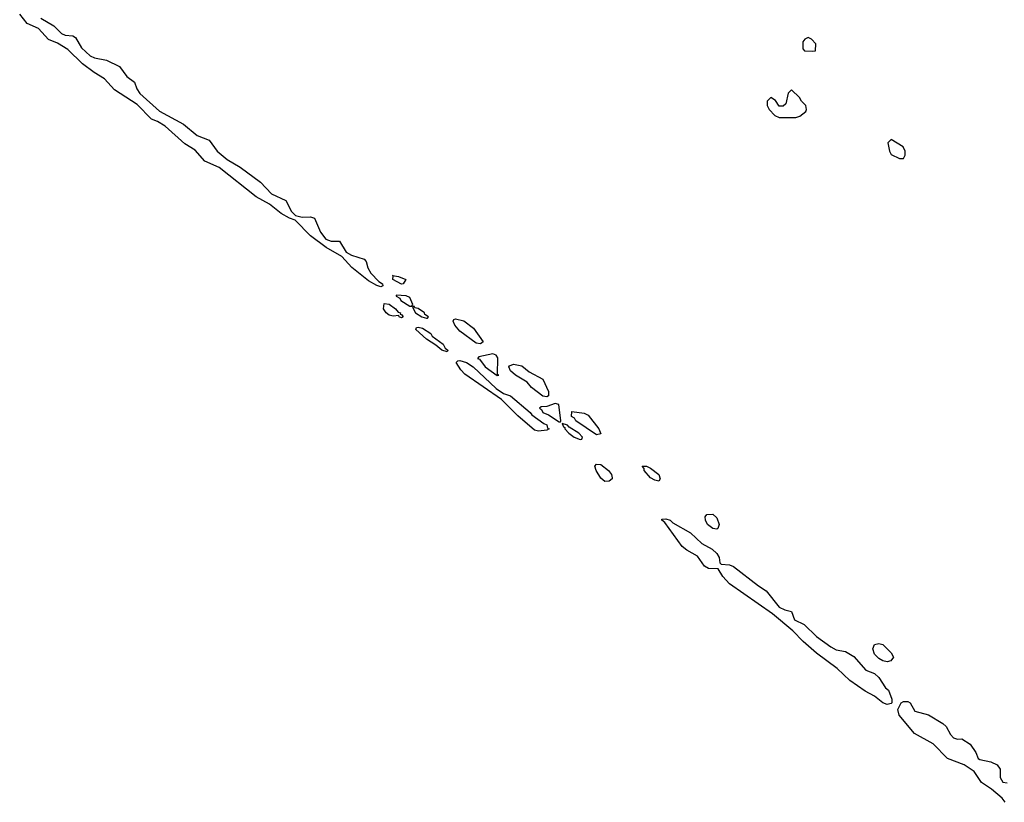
# Model space of a CAD drawing. Header units: inches. Extents: x 2722057 to 2913084, y 892730 to 1030005.
# Tile 23 of 231: x 2762669 to 2767416, y 1002390 to 1006163. Entities that reach past the tile are written whole.
import ezdxf

# ---------------------------------------------------------------- set-up
doc = ezdxf.new("R2010")
doc.units = ezdxf.units.IN
doc.header["$MEASUREMENT"] = 0
doc.layers.add('C7060', color=7, linetype='Continuous')

msp = doc.modelspace()

# ---------------------------------------------------------------- linework, layer by layer
at = {"layer": 'C7060', "color": 2}
for points, elevation in [([(2762770, 1006171.3), (2762833.3, 1006133.3), (2762870, 1006097.6), (2762888.3, 1006088.3), (2762925.1, 1006085.1), (2762938, 1006078), (2762967, 1006027), (2763009, 1005989), (2763030, 1005979.4), (2763087.7, 1005967.7), (2763150, 1005937.2), (2763184.5, 1005890), (2763222.9, 1005862.9), (2763233.3, 1005830), (2763247.6, 1005807.6), (2763342.5, 1005722.5), (2763459, 1005659), (2763524.6, 1005604.6), (2763582.6, 1005582.6), (2763621, 1005530), (2763669.1, 1005489.1), (2763732.2, 1005452.2), (2763830, 1005379.8), (2763883.1, 1005323.1), (2763951.2, 1005291.2), (2763978.4, 1005238.4), (2763998.9, 1005218.9), (2764030, 1005211), (2764070, 1005213.6), (2764090, 1005206), (2764119, 1005139), (2764145.3, 1005105.3), (2764170, 1005096.4), (2764210, 1005096.2), (2764242.3, 1005042.3), (2764268.1, 1005028.1), (2764329.6, 1005009.6), (2764338.3, 1004998.3), (2764347.1, 1004967.1), (2764361.3, 1004941.3), (2764400.6, 1004900.6), (2764418, 1004890), (2764419.3, 1004880.7), (2764410, 1004876), (2764390, 1004882), (2764350, 1004904.9), (2764270, 1004969.1), (2764222.3, 1005022.3), (2764145.7, 1005065.7), (2764070, 1005122), (2763997, 1005197), (2763970, 1005206.5), (2763930, 1005229.1), (2763873.3, 1005273.3), (2763809.3, 1005309.3), (2763630.2, 1005450.2), (2763562, 1005482), (2763514.7, 1005534.7), (2763465.4, 1005565.4), (2763370.2, 1005650.2), (2763333, 1005673), (2763304.2, 1005684.2), (2763234.5, 1005754.5), (2763125.9, 1005825.9), (2763078.4, 1005878.4), (2763028.3, 1005908.3), (2762971.7, 1005950), (2762900.4, 1006020.4), (2762850.3, 1006050.3), (2762808.1, 1006068.1), (2762760.2, 1006120.2), (2762704.8, 1006144.8), (2762668.8, 1006190)], 14), ([(2767419.3, 1002390), (2767405.2, 1002410), (2767353.6, 1002453.6), (2767305.4, 1002485.4), (2767270, 1002538), (2767222, 1002570), (2767142, 1002602), (2767072.1, 1002672.1), (2766982.4, 1002722.4), (2766909, 1002810), (2766902, 1002838), (2766918, 1002870), (2766930, 1002876), (2766950, 1002876.3), (2766961, 1002870), (2766984.7, 1002830), (2767050, 1002812), (2767119.3, 1002770), (2767135.1, 1002755.1), (2767156.5, 1002716.5), (2767170, 1002701.6), (2767190, 1002694.9), (2767210, 1002696.5), (2767250.2, 1002670.2), (2767278, 1002630), (2767290, 1002602), (2767296.9, 1002596.9), (2767350, 1002585.7), (2767380.4, 1002570), (2767394.9, 1002550), (2767396.3, 1002510), (2767407.7, 1002487.7), (2767430, 1002484)], 10)]:
    msp.add_lwpolyline(points, dxfattribs=dict(at, elevation=elevation))
for points, elevation in [([(2766470, 1006078), (2766454, 1006070), (2766443.6, 1006056.4), (2766443.6, 1006023.6), (2766452.7, 1006012.7), (2766490, 1006012), (2766506, 1006014), (2766507.3, 1006047.3), (2766486, 1006070)], 14), ([(2766390, 1005826), (2766374, 1005810), (2766362, 1005758), (2766350, 1005746), (2766330, 1005746), (2766313.2, 1005773.2), (2766290, 1005788), (2766272, 1005770), (2766272, 1005750), (2766282, 1005730), (2766310, 1005702), (2766330, 1005692), (2766410, 1005692), (2766430, 1005698), (2766459, 1005721), (2766462, 1005730), (2766458, 1005750), (2766438, 1005770), (2766428.4, 1005788.4)], 14), ([(2766870, 1005586), (2766854, 1005570), (2766862, 1005530), (2766870, 1005514), (2766910, 1005494), (2766930, 1005494), (2766938, 1005510), (2766938, 1005530), (2766928, 1005550)], 14), ([(2764510, 1004888.3), (2764467, 1004910), (2764468.9, 1004928.9), (2764466, 1004930), (2764494.6, 1004925.4), (2764530, 1004910.8), (2764518, 1004890)], 10), ([(2764484, 1004836), (2764484, 1004830), (2764500.7, 1004820.7), (2764506, 1004810), (2764550, 1004783), (2764558.6, 1004781.4), (2764564, 1004790), (2764550, 1004824), (2764532.5, 1004832.5)], 14), ([(2764510, 1004726), (2764498, 1004730), (2764496.4, 1004736.4), (2764470, 1004734), (2764450, 1004739), (2764435.3, 1004750), (2764422, 1004770), (2764425.2, 1004794.8), (2764450, 1004792.4), (2764480.7, 1004770), (2764494, 1004754), (2764504.7, 1004750), (2764503.6, 1004743.6), (2764510, 1004742), (2764518, 1004730)], 10), ([(2764570, 1004782), (2764562, 1004778), (2764576.3, 1004750), (2764607.7, 1004730), (2764630, 1004724.9), (2764635.5, 1004724.5), (2764639, 1004730), (2764622, 1004742), (2764620.9, 1004750), (2764590, 1004771.5), (2764574.5, 1004774.5)], 14), ([(2764890, 1004600.9), (2764870, 1004603.6), (2764790, 1004661.6), (2764767.3, 1004690), (2764759, 1004710), (2764762, 1004718), (2764770, 1004721), (2764810, 1004710.7), (2764856.7, 1004676.7), (2764902.8, 1004610)], 10), ([(2764730, 1004562), (2764704, 1004570), (2764674.8, 1004594.8), (2764630, 1004622.7), (2764579, 1004670), (2764581.2, 1004678.8), (2764590, 1004681), (2764610, 1004675.8), (2764650.4, 1004650), (2764658, 1004638), (2764710, 1004599.1), (2764720.4, 1004580.4), (2764733, 1004570)], 10), ([(2764950, 1004551.6), (2764882.5, 1004537.5), (2764876, 1004530), (2764885.8, 1004525.9), (2764912.2, 1004490), (2764970, 1004448.4), (2764978, 1004450), (2764972.9, 1004452.9), (2764973.4, 1004533.4), (2764966.6, 1004546.6)], 14), ([(2765170, 1004179), (2765150, 1004184), (2765070, 1004254), (2764992.3, 1004332.3), (2764814.8, 1004454.8), (2764794.8, 1004474.8), (2764773.2, 1004510), (2764781.2, 1004518.8), (2764790, 1004520.5), (2764822.8, 1004510), (2764854.9, 1004490), (2764965.5, 1004385.5), (2765001.4, 1004361.4), (2765035.5, 1004350), (2765130, 1004270.3), (2765138.3, 1004258.3), (2765196, 1004216), (2765210.4, 1004210), (2765213.7, 1004193.7), (2765222, 1004190), (2765210, 1004184)], 10), ([(2765210, 1004344.7), (2765190, 1004348.4), (2765136.9, 1004390), (2765115.8, 1004415.8), (2765058.4, 1004450), (2765034.5, 1004470), (2765027.3, 1004490), (2765030, 1004494.8), (2765050, 1004502), (2765090, 1004494), (2765125.5, 1004465.5), (2765190, 1004430.7), (2765218, 1004370), (2765218, 1004350)], 10), ([(2765250, 1004312.6), (2765210, 1004298.5), (2765182.4, 1004297.6), (2765174.8, 1004290), (2765183.9, 1004283.9), (2765190.6, 1004270), (2765218, 1004258), (2765270, 1004224.9), (2765276, 1004224), (2765277.2, 1004230), (2765267.3, 1004307.3)], 14), ([(2765450, 1004161.2), (2765350, 1004229.7), (2765342.7, 1004242.7), (2765329.7, 1004250), (2765330, 1004274.8), (2765390, 1004266.8), (2765410, 1004256), (2765461, 1004190), (2765470, 1004166)], 10), ([(2765284, 1004216), (2765290, 1004201), (2765296.8, 1004196.8), (2765296.3, 1004190), (2765315.5, 1004170), (2765342, 1004150), (2765370, 1004139.1), (2765378.4, 1004141.6), (2765382.7, 1004150), (2765363.7, 1004170), (2765318, 1004198), (2765310, 1004209.2)], 14), ([(2765490, 1003937.2), (2765470, 1003953.2), (2765447.3, 1003990), (2765442, 1004010), (2765450, 1004020.7), (2765470, 1004019.5), (2765507.7, 1003990), (2765522, 1003970), (2765524.7, 1003955.3), (2765524.7, 1003950), (2765510, 1003939)], 10), ([(2765750, 1003938), (2765730, 1003942.7), (2765710, 1003954), (2765679, 1003990), (2765679, 1003999), (2765670, 1004011.3), (2765690, 1004011), (2765710, 1004001), (2765750, 1003971), (2765756, 1003950)], 10), ([(2766850, 1002862), (2766830, 1002869), (2766790, 1002901.2), (2766745.4, 1002925.4), (2766670, 1002978), (2766610, 1003034.5), (2766509.7, 1003109.7), (2766445.3, 1003165.3), (2766396.3, 1003216.3), (2766298.3, 1003298.3), (2766090, 1003443.7), (2766059.3, 1003479.3), (2766036.5, 1003516.5), (2765990, 1003518), (2765970, 1003529), (2765937.2, 1003577.2), (2765885.4, 1003605.4), (2765862.9, 1003622.9), (2765778.6, 1003738.6), (2765764, 1003750), (2765764, 1003756), (2765783.2, 1003756.8), (2765804.7, 1003750), (2765817.1, 1003737.1), (2765902, 1003690), (2765957.4, 1003637.4), (2766007.7, 1003610), (2766030.4, 1003590), (2766041.6, 1003570), (2766044.5, 1003544.5), (2766050, 1003538), (2766090, 1003534.6), (2766110, 1003527), (2766230, 1003433.7), (2766267.7, 1003410), (2766330.5, 1003330.5), (2766358, 1003318), (2766390, 1003310.6), (2766404.7, 1003270), (2766450, 1003246.8), (2766510.7, 1003190), (2766579, 1003139), (2766605.5, 1003125.5), (2766650, 1003116.9), (2766690, 1003093.1), (2766747.2, 1003027.2), (2766790, 1003010.3), (2766811, 1002991), (2766842.4, 1002942.4), (2766858, 1002930), (2766872.7, 1002887.3), (2766874, 1002870), (2766870, 1002866)], 10), ([(2766030, 1003707.6), (2766010, 1003709.7), (2765984.7, 1003730), (2765974.5, 1003750), (2765973.2, 1003766.8), (2765982, 1003778), (2766010, 1003778.8), (2766030, 1003761), (2766040.5, 1003730), (2766034.8, 1003710)], 10), ([(2766850, 1003066.6), (2766830, 1003071.6), (2766810, 1003083.5), (2766790, 1003104.5), (2766781.6, 1003130), (2766790, 1003150.6), (2766810, 1003156.3), (2766830, 1003150.7), (2766870.7, 1003110), (2766880.7, 1003090), (2766868, 1003072)], 10)]:
    msp.add_lwpolyline(points, close=True, dxfattribs=dict(at, elevation=elevation))

doc.saveas('drawing.dxf')
